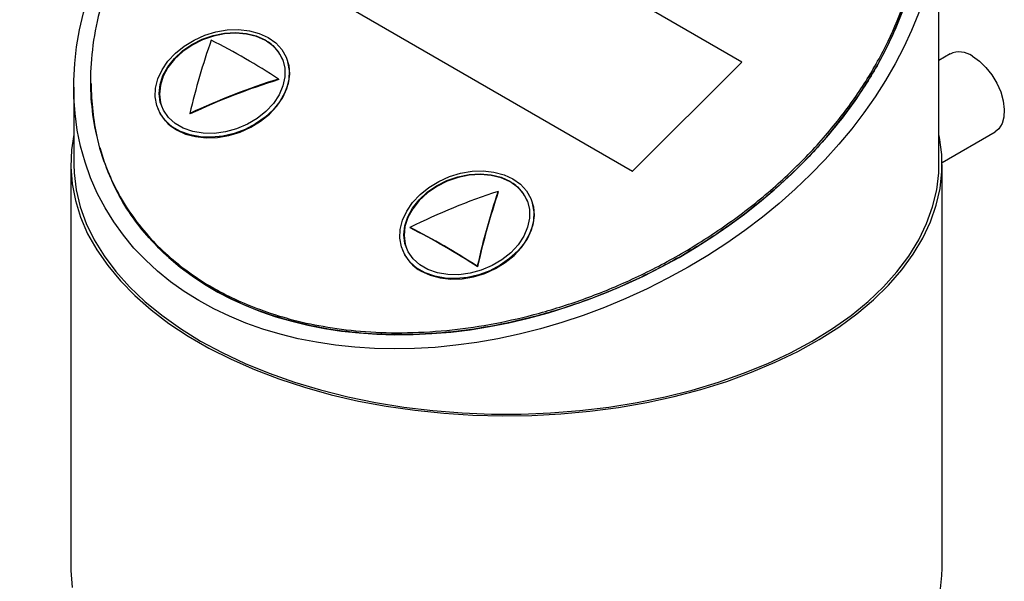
# Model space of a CAD drawing. Header units: inches. Extents: x 2.6 to 13.1, y 0.8 to 9.1.
# Tile 13 of 18: x 11.9 to 13, y 7.8 to 8.4. Entities that reach past the tile are written whole.
import ezdxf

# ---------------------------------------------------------------- set-up
doc = ezdxf.new("R2010")
doc.units = ezdxf.units.IN
doc.header["$MEASUREMENT"] = 0

msp = doc.modelspace()

# ---------------------------------------------------------------- linework, layer by layer
at = {"color": 7, "linetype": 'Continuous', "lineweight": 25}
for p, q in [((12.6733, 8.3746), (12.2348, 8.6277)), ((12.8977, 8.2583), (12.8977, 8.553)), ((12.1106, 8.5038), (12.549, 8.2507)), ((12.1106, 8.5037), (12.549, 8.2506)), ((12.9103, 8.3838), (12.8977, 8.3765)), ((12.156, 8.378), (12.1557, 8.3786)), ((12.549, 8.2506), (12.6733, 8.3746)), ((12.549, 8.2507), (12.6733, 8.3746)), ((12.6733, 8.3746), (12.6733, 8.3746)), ((11.9134, 8.3462), (11.9134, 8.2583)), ((12.1463, 8.3553), (12.1466, 8.3547)), ((12.0088, 8.322), (12.009, 8.3214)), ((12.0454, 8.3162), (12.0456, 8.3156)), ((12.9012, 8.2603), (12.9615, 8.2951)), ((11.9099, 8.2583), (11.9099, 7.799)), ((12.9012, 7.799), (12.9012, 8.2583)), ((11.9498, 8.2558), (11.9507, 8.2536)), ((12.549, 8.2507), (12.549, 8.2506)), ((12.3961, 8.2276), (12.3963, 8.227)), ((12.4344, 8.2173), (12.4341, 8.2179)), ((12.2958, 8.1866), (12.2961, 8.186)), ((12.2872, 8.1613), (12.2874, 8.1607)), ((12.3724, 8.1424), (12.3726, 8.1418))]:
    msp.add_line(p, q, dxfattribs=at)
at = {"color": 7, "linetype": 'Continuous', "lineweight": 25, "flags": 128}
for points in [[(12.1346, 8.4025), (12.1432, 8.3963), (12.1502, 8.3888), (12.1551, 8.3802), (12.158, 8.3707), (12.1586, 8.3607), (12.1571, 8.3503), (12.1534, 8.3399), (12.1477, 8.3299), (12.1401, 8.3204), (12.1309, 8.3118), (12.1202, 8.3043), (12.1084, 8.2981), (12.0959, 8.2934), (12.083, 8.2904), (12.0701, 8.2891), (12.0575, 8.2895), (12.0457, 8.2917), (12.0349, 8.2956), (12.0254, 8.301), (12.0176, 8.3079), (12.0117, 8.316), (12.0077, 8.3251), (12.006, 8.3349), (12.0064, 8.3451), (12.009, 8.3555), (12.0137, 8.3658), (12.0204, 8.3756), (12.0289, 8.3846), (12.0389, 8.3927), (12.0501, 8.3996), (12.0623, 8.405), (12.075, 8.4089), (12.088, 8.4111), (12.1008, 8.4116), (12.1131, 8.4102), (12.1244, 8.4072), (12.1346, 8.4025)], [(12.1311, 8.3997), (12.1397, 8.3935), (12.1464, 8.386), (12.151, 8.3773), (12.1534, 8.3678), (12.1535, 8.3577), (12.1513, 8.3474), (12.1469, 8.3372), (12.1404, 8.3275), (12.132, 8.3185), (12.1221, 8.3105), (12.1108, 8.3038), (12.0986, 8.2987), (12.0859, 8.2952), (12.0731, 8.2935), (12.0606, 8.2936), (12.0487, 8.2956), (12.0379, 8.2993), (12.0286, 8.3047), (12.0209, 8.3116), (12.0153, 8.3198), (12.0117, 8.3289), (12.0105, 8.3387), (12.0115, 8.349), (12.0148, 8.3592), (12.0203, 8.3693), (12.0278, 8.3787), (12.037, 8.3872), (12.0476, 8.3945), (12.0594, 8.4005), (12.0719, 8.4048), (12.0847, 8.4074), (12.0974, 8.4082), (12.1097, 8.4072), (12.121, 8.4043), (12.1311, 8.3997)], [(12.1314, 8.3991), (12.1213, 8.4037), (12.1099, 8.4065), (12.0977, 8.4076), (12.0849, 8.4068), (12.0721, 8.4042), (12.0596, 8.3999), (12.0479, 8.3939), (12.0372, 8.3866), (12.028, 8.378), (12.0205, 8.3686), (12.0151, 8.3586), (12.0118, 8.3483), (12.0107, 8.3381), (12.012, 8.3283), (12.0135, 8.3236)], [(12.9359, 8.3812), (12.9437, 8.3758), (12.9511, 8.3686), (12.9578, 8.3601), (12.9635, 8.3506), (12.9679, 8.3406), (12.9708, 8.3305), (12.972, 8.3208), (12.9716, 8.3121), (12.9695, 8.3046), (12.9658, 8.2987), (12.9615, 8.2951)], [(12.0302, 8.2975), (12.0404, 8.2928), (12.0517, 8.2898), (12.064, 8.2884), (12.0768, 8.2889), (12.0897, 8.2911), (12.1025, 8.295), (12.1147, 8.3004), (12.1259, 8.3073), (12.1359, 8.3154), (12.1444, 8.3244), (12.1511, 8.3342), (12.1558, 8.3445), (12.1584, 8.3549), (12.1588, 8.3651), (12.157, 8.3749), (12.156, 8.378)], [(11.9134, 8.2923), (11.9108, 8.2749), (11.9099, 8.2556), (11.9114, 8.2363), (11.9151, 8.2172), (11.921, 8.1982), (11.9291, 8.1794), (11.9394, 8.1611), (11.9519, 8.1431), (11.9663, 8.1258), (11.9828, 8.109), (12.0012, 8.0928), (12.0215, 8.0775), (12.0435, 8.0629), (12.0671, 8.0493), (12.0923, 8.0366), (12.1189, 8.0249), (12.1468, 8.0143), (12.1759, 8.0048), (12.206, 7.9964), (12.2371, 7.9892), (12.2689, 7.9833), (12.3013, 7.9786), (12.3342, 7.9752), (12.3675, 7.973), (12.4009, 7.9722), (12.4343, 7.9727), (12.4676, 7.9745), (12.5006, 7.9775), (12.5332, 7.9819), (12.5652, 7.9875), (12.5965, 7.9943), (12.6269, 8.0023), (12.6563, 8.0115), (12.6845, 8.0218), (12.7115, 8.0332), (12.7371, 8.0456), (12.7612, 8.059), (12.7837, 8.0733), (12.8044, 8.0885), (12.8233, 8.1044), (12.8404, 8.121), (12.8554, 8.1382), (12.8684, 8.156), (12.8793, 8.1743), (12.888, 8.1929), (12.8946, 8.2118), (12.8989, 8.231), (12.901, 8.2502), (12.9008, 8.2695), (12.8984, 8.2888), (12.8977, 8.2923)], [(11.9134, 8.2583), (11.9137, 8.2486), (11.916, 8.2292), (11.9206, 8.21), (11.9274, 8.191), (11.9365, 8.1724), (11.9477, 8.1541), (11.9611, 8.1363), (11.9766, 8.1191), (11.9941, 8.1025), (12.0134, 8.0867), (12.0346, 8.0716), (12.0576, 8.0574), (12.0821, 8.0442), (12.1082, 8.032), (12.1356, 8.0208), (12.1643, 8.0107), (12.1942, 8.0018), (12.225, 7.994), (12.2566, 7.9875), (12.289, 7.9823), (12.3219, 7.9784), (12.3552, 7.9757), (12.3887, 7.9744), (12.4223, 7.9744), (12.4558, 7.9757), (12.4891, 7.9783), (12.522, 7.9823), (12.5544, 7.9875), (12.586, 7.994), (12.6168, 8.0017), (12.6467, 8.0107), (12.6754, 8.0207), (12.7028, 8.0319), (12.7289, 8.0441), (12.7535, 8.0574), (12.7764, 8.0716), (12.7976, 8.0866), (12.817, 8.1024), (12.8345, 8.119), (12.8499, 8.1362), (12.8633, 8.154), (12.8746, 8.1723), (12.8836, 8.191), (12.8905, 8.21), (12.8951, 8.2292), (12.8974, 8.2485), (12.8977, 8.2583)], [(12.413, 8.2418), (12.4216, 8.2356), (12.4285, 8.2281), (12.4335, 8.2195), (12.4363, 8.21), (12.437, 8.2), (12.4355, 8.1896), (12.4318, 8.1792), (12.4261, 8.1692), (12.4185, 8.1597), (12.4092, 8.1511), (12.3986, 8.1436), (12.3868, 8.1374), (12.3743, 8.1327), (12.3614, 8.1297), (12.3485, 8.1284), (12.3359, 8.1288), (12.3241, 8.131), (12.3132, 8.1349), (12.3038, 8.1403), (12.296, 8.1472), (12.2901, 8.1553), (12.2861, 8.1644), (12.2844, 8.1742), (12.2848, 8.1844), (12.2874, 8.1948), (12.2921, 8.2051), (12.2988, 8.2149), (12.3073, 8.2239), (12.3173, 8.232), (12.3285, 8.2389), (12.3407, 8.2443), (12.3534, 8.2482), (12.3664, 8.2504), (12.3792, 8.2508), (12.3914, 8.2495), (12.4028, 8.2465), (12.413, 8.2418)], [(12.4095, 8.239), (12.4181, 8.2328), (12.4247, 8.2253), (12.4294, 8.2166), (12.4318, 8.2071), (12.4319, 8.197), (12.4297, 8.1867), (12.4253, 8.1765), (12.4188, 8.1668), (12.4104, 8.1578), (12.4005, 8.1498), (12.3892, 8.1431), (12.377, 8.1379), (12.3643, 8.1345), (12.3515, 8.1328), (12.3389, 8.1329), (12.3271, 8.1349), (12.3163, 8.1386), (12.307, 8.144), (12.2993, 8.1509), (12.2936, 8.159), (12.2901, 8.1682), (12.2889, 8.178), (12.2899, 8.1882), (12.2932, 8.1985), (12.2987, 8.2085), (12.3061, 8.218), (12.3153, 8.2265), (12.326, 8.2338), (12.3378, 8.2398), (12.3503, 8.2441), (12.3631, 8.2467), (12.3758, 8.2475), (12.3881, 8.2465), (12.3994, 8.2436), (12.4095, 8.239)], [(12.4098, 8.2384), (12.3997, 8.243), (12.3883, 8.2458), (12.3761, 8.2469), (12.3633, 8.2461), (12.3505, 8.2435), (12.338, 8.2392), (12.3262, 8.2332), (12.3156, 8.2259), (12.3064, 8.2173), (12.2989, 8.2079), (12.2935, 8.1979), (12.2901, 8.1876), (12.2891, 8.1774), (12.2904, 8.1676), (12.2918, 8.1629)], [(12.3086, 8.1368), (12.3187, 8.1321), (12.3301, 8.1291), (12.3424, 8.1277), (12.3552, 8.1282), (12.3681, 8.1304), (12.3809, 8.1342), (12.3931, 8.1397), (12.4043, 8.1466), (12.4143, 8.1546), (12.4228, 8.1637), (12.4295, 8.1735), (12.4342, 8.1838), (12.4368, 8.1942), (12.4372, 8.2044), (12.4354, 8.2142), (12.4344, 8.2173)], [(11.9099, 7.799), (11.9099, 7.7963), (11.9114, 7.777)], [(12.8989, 7.7717), (12.901, 7.7909), (12.9012, 7.799)]]:
    msp.add_lwpolyline(points, dxfattribs=at)
at = {"color": 7, "linetype": 'Continuous', "lineweight": 25}
for centre, radius, start, end in [((12.8522, 8.1255), 0.8291, 160.6961, 166.6997), ((11.6941, 7.6604), 0.8291, 56.947, 63.0584), ((12.1104, 8.3605), 0.044, 21.6411, 61.4243), ((12.9209, 8.3608), 0.0253, 53.8182, 114.8713), ((12.3785, 7.607), 0.7835, 107.2367, 115.1596), ((12.3782, 7.6078), 0.782, 107.2283, 115.1661), ((12.0527, 8.3388), 0.047, 201.6981, 241.3673), ((12.3888, 8.1998), 0.044, 21.6411, 61.4243), ((12.6418, 7.4831), 0.784, 108.2695, 116.1892), ((13.2257, 7.9511), 0.8745, 161.5679, 167.3615), ((13.2244, 7.9509), 0.8729, 161.5632, 167.3675), ((11.9202, 7.4475), 0.8291, 56.947, 63.0584), ((11.9212, 7.4482), 0.8276, 56.9412, 63.0641), ((12.3311, 8.178), 0.047, 201.6981, 241.3673)]:
    msp.add_arc(centre, radius, start, end, dxfattribs=at)
msp.add_ellipse((12.4055, 8.4496), major_axis=(0.4654, 0.2239), ratio=0.715144, dxfattribs=at)
for start_param, end_param in [(3.012969, 5.951857), (2.810264, 2.982036)]:
    msp.add_ellipse((12.4055, 8.4496), major_axis=(0.4467, 0.2149), ratio=0.715144, start_param=start_param, end_param=end_param, dxfattribs=at)
for points, knots in [([(12.7388, 8.7851), (12.7468, 8.7802), (12.7636, 8.77), (12.7869, 8.7516), (12.8094, 8.7299), (12.8302, 8.7043), (12.8485, 8.6746), (12.8633, 8.6406), (12.8731, 8.604), (12.8777, 8.5653), (12.8769, 8.5252), (12.8704, 8.4825), (12.8575, 8.4379), (12.8379, 8.3923), (12.8115, 8.3464), (12.7786, 8.3015), (12.7396, 8.2585), (12.6955, 8.2186), (12.6472, 8.1825), (12.596, 8.151), (12.5433, 8.1244), (12.4901, 8.1031), (12.4377, 8.087), (12.387, 8.0757), (12.3366, 8.0687), (12.2874, 8.0661), (12.2403, 8.0679), (12.1977, 8.0734), (12.1597, 8.0817), (12.1261, 8.0924), (12.0966, 8.1046), (12.0703, 8.1183), (12.0459, 8.1339), (12.0225, 8.1522), (12, 8.1739), (11.9792, 8.1995), (11.9609, 8.2292), (11.9461, 8.2632), (11.9363, 8.2998), (11.9317, 8.3385), (11.9325, 8.3786), (11.939, 8.4213), (11.9519, 8.4658), (11.9715, 8.5115), (11.9979, 8.5573), (12.0308, 8.6023), (12.0698, 8.6452), (12.1139, 8.6852), (12.1622, 8.7213), (12.2134, 8.7528), (12.2662, 8.7793), (12.3193, 8.8007), (12.3717, 8.8168), (12.4224, 8.8281), (12.4728, 8.835), (12.522, 8.8377), (12.5691, 8.8359), (12.6117, 8.8304), (12.6497, 8.822), (12.6833, 8.8114), (12.7129, 8.7992), (12.7303, 8.7897), (12.7388, 8.7851)], [0, 0, 0, 0, 0.011419, 0.023689, 0.036877, 0.051049, 0.066268, 0.082587, 0.100044, 0.116267, 0.13336, 0.151287, 0.169982, 0.189347, 0.209248, 0.229527, 0.25, 0.270473, 0.290752, 0.310653, 0.330018, 0.348713, 0.36664, 0.383733, 0.399956, 0.417413, 0.433732, 0.448951, 0.463123, 0.476311, 0.488581, 0.5, 0.511419, 0.523689, 0.536877, 0.551049, 0.566268, 0.582587, 0.600044, 0.616267, 0.63336, 0.651287, 0.669982, 0.689347, 0.709248, 0.729527, 0.75, 0.770473, 0.790752, 0.810653, 0.830018, 0.848713, 0.86664, 0.883733, 0.899956, 0.917413, 0.933732, 0.948951, 0.963123, 0.976311, 0.988581, 1, 1, 1, 1]), ([(12.8774, 8.5488), (12.8774, 8.5404), (12.8775, 8.5181), (12.8711, 8.4803), (12.8584, 8.4358), (12.8388, 8.3901), (12.8124, 8.3442), (12.7794, 8.2993), (12.7405, 8.2563), (12.6963, 8.2164), (12.6481, 8.1803), (12.5969, 8.1488), (12.5441, 8.1222), (12.4909, 8.1009), (12.4385, 8.0848), (12.3878, 8.0735), (12.3374, 8.0665), (12.2883, 8.0639), (12.2411, 8.0657), (12.1986, 8.0712), (12.1606, 8.0796), (12.127, 8.0902), (12.0975, 8.1024), (12.0712, 8.1161), (12.0468, 8.1317), (12.0233, 8.15), (12.0009, 8.1717), (11.9802, 8.1973), (11.9628, 8.2247), (11.9548, 8.2446), (11.9511, 8.2537)], [0, 0, 0, 0, 0.023671, 0.062918, 0.103845, 0.146236, 0.189804, 0.234198, 0.279017, 0.323837, 0.36823, 0.411798, 0.45419, 0.495117, 0.534363, 0.571783, 0.607297, 0.645513, 0.681238, 0.714555, 0.745581, 0.774453, 0.801314, 0.826312, 0.851309, 0.87817, 0.907042, 0.938068, 0.971385, 1, 1, 1, 1])]:
    msp.add_open_spline(points, degree=3, knots=knots, dxfattribs=at)

doc.saveas('drawing.dxf')
